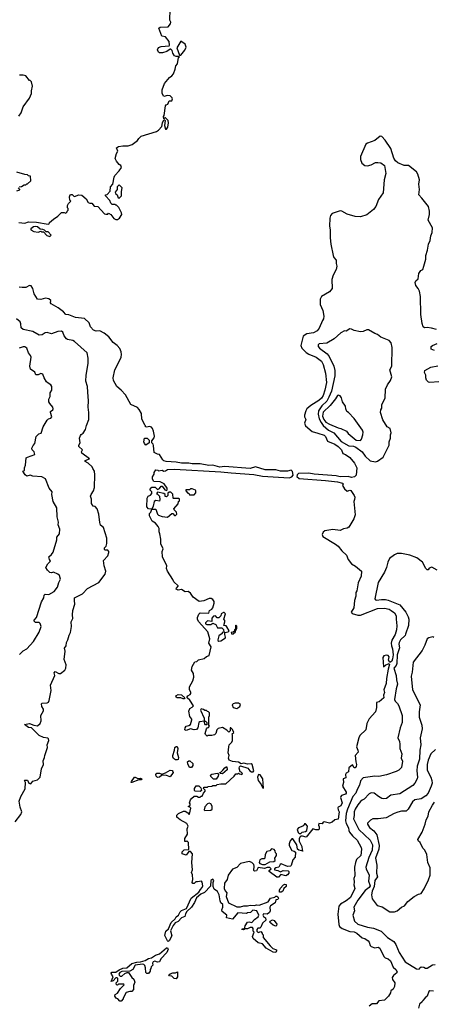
# Model space of a CAD drawing. Extents: x 2210602 to 2357277, y 510288 to 673808.
# Tile 49 of 256: x 2259496 to 2264143, y 556645 to 567692. Entities that reach past the tile are written whole.
import ezdxf

# ---------------------------------------------------------------- set-up
doc = ezdxf.new("R2010")
doc.units = 0

msp = doc.modelspace()

# ---------------------------------------------------------------- linework, layer by layer
at = {"layer": '0CON05XD'}
for points in [[(2260835, 566360), (2260860, 566385), (2261032, 566438), (2261055, 566454), (2261093, 566495), (2261100, 566535), (2261115, 566570), (2261125, 566570), (2261129, 566559), (2261122, 566505), (2261133, 566463), (2261145, 566463), (2261161, 566485), (2261169, 566535), (2261165, 566560), (2261135, 566590), (2261125, 566590), (2261115, 566580), (2261112, 566605), (2261120, 566615), (2261133, 566727), (2261142, 566738), (2261160, 566745), (2261175, 566780), (2261205, 566780), (2261213, 566805), (2261210, 566815), (2261185, 566837), (2261155, 566840), (2261115, 566830), (2261098, 566865), (2261097, 566903), (2261124, 566976), (2261178, 567042), (2261205, 567060), (2261223, 567085), (2261244, 567135), (2261250, 567175), (2261268, 567195), (2261282, 567268), (2261290, 567275), (2261285, 567280), (2261255, 567278), (2261235, 567288), (2261218, 567315), (2261210, 567345), (2261195, 567360), (2261185, 567360), (2261150, 567335), (2261101, 567319), (2261065, 567319), (2261055, 567326), (2261046, 567355), (2261055, 567381), (2261085, 567391), (2261175, 567400), (2261180, 567405), (2261177, 567447), (2261135, 567498), (2261092, 567505), (2261060, 567595), (2261075, 567607), (2261165, 567613), (2261192, 567645), (2261193, 567663), (2261183, 567685), (2261186, 567805)], [(2261292, 567292), (2261305, 567292), (2261352, 567348), (2261366, 567385), (2261355, 567416), (2261305, 567450), (2261262, 567375), (2261292, 567292)], [(2259485, 566608), (2259513, 566645), (2259537, 566715), (2259605, 566810), (2259627, 566863), (2259628, 566895), (2259640, 566945), (2259630, 566995), (2259615, 567010), (2259605, 567010), (2259565, 567060), (2259535, 567070), (2259495, 567071)], [(2264180, 564215), (2264122, 564232), (2264075, 564238), (2264043, 564233), (2264028, 564245), (2264017, 564285), (2264004, 564385), (2264000, 564585), (2263987, 564647), (2263974, 564674), (2263945, 564710), (2263940, 564745), (2263947, 564763), (2263972, 564785), (2263980, 564845), (2264004, 564876), (2264025, 564890), (2264038, 564925), (2264059, 565005), (2264058, 565045), (2264078, 565105), (2264087, 565173), (2264106, 565214), (2264114, 565266), (2264129, 565305), (2264133, 565355), (2264084, 565444), (2264100, 565505), (2264099, 565545), (2264088, 565595), (2264015, 565690), (2263979, 565725), (2263988, 565788), (2263980, 565845), (2263986, 565895), (2263970, 565960), (2263954, 565985), (2263865, 566054), (2263815, 566056), (2263746, 566086), (2263719, 566108), (2263699, 566139), (2263667, 566247), (2263601, 566341), (2263565, 566383), (2263545, 566384), (2263485, 566335), (2263405, 566307), (2263385, 566295), (2263326, 566155), (2263324, 566124), (2263341, 566081), (2263375, 566057), (2263405, 566053), (2263445, 566063), (2263495, 566088), (2263519, 566091), (2263555, 566084), (2263594, 566054), (2263610, 565965), (2263591, 565895), (2263579, 565751), (2263528, 565675), (2263496, 565595), (2263469, 565561), (2263397, 565503), (2263325, 565481), (2263265, 565482), (2263175, 565509), (2263115, 565543), (2263095, 565547), (2263005, 565516), (2262988, 565495), (2262981, 565465), (2262978, 565375), (2262985, 565335), (2262984, 565245), (2262990, 565175), (2263016, 565045), (2263025, 565024), (2263051, 564995), (2263051, 564955), (2263059, 564925), (2263052, 564888), (2263016, 564824), (2263003, 564777), (2263006, 564674), (2262975, 564638), (2262886, 564585), (2262873, 564557), (2262873, 564495), (2262900, 564430), (2262912, 564365), (2262908, 564335), (2262899, 564315), (2262861, 564229), (2262839, 564201), (2262795, 564177), (2262722, 564168), (2262680, 564140), (2262656, 564035), (2262664, 564005), (2262716, 563956), (2262745, 563938), (2262825, 563907), (2262885, 563859), (2262905, 563823), (2262933, 563725), (2262941, 563621), (2262925, 563535), (2262905, 563476), (2262886, 563445), (2262855, 563419), (2262767, 563363), (2262721, 563325), (2262709, 563305), (2262696, 563255), (2262695, 563235), (2262710, 563205), (2262696, 563165), (2262708, 563135), (2262783, 563073), (2262844, 563054)], [(2259485, 565418), (2259555, 565409), (2259595, 565422), (2259685, 565421), (2259815, 565398), (2259828, 565402), (2259832, 565415), (2259875, 565453), (2259924, 565486), (2259965, 565530), (2259995, 565530), (2260015, 565522), (2260030, 565535), (2260030, 565545), (2260040, 565555), (2260040, 565575), (2260032, 565582), (2260034, 565606), (2260045, 565630), (2260070, 565655), (2260058, 565668), (2260054, 565705), (2260064, 565726), (2260075, 565731), (2260085, 565730), (2260105, 565710), (2260115, 565708), (2260155, 565728), (2260195, 565722), (2260243, 565683), (2260265, 565642), (2260284, 565634), (2260305, 565632), (2260331, 565601), (2260374, 565594), (2260450, 565515), (2260465, 565508), (2260485, 565510), (2260495, 565520), (2260520, 565505), (2260555, 565460), (2260575, 565450), (2260595, 565450), (2260616, 565464), (2260642, 565505), (2260640, 565525), (2260610, 565585), (2260585, 565610), (2260575, 565610), (2260565, 565620), (2260535, 565620), (2260520, 565635), (2260510, 565665), (2260460, 565715), (2260460, 565725), (2260478, 565732), (2260512, 565768), (2260518, 565815), (2260542, 565845), (2260557, 565925), (2260565, 565942), (2260614, 565995), (2260641, 566035), (2260634, 566054), (2260615, 566067), (2260584, 566104), (2260570, 566135), (2260585, 566190), (2260600, 566215), (2260583, 566255), (2260605, 566268), (2260653, 566277), (2260715, 566278), (2260759, 566291), (2260820, 566335), (2260835, 566360)], [(2259490, 565815), (2259515, 565820), (2259545, 565840), (2259565, 565840), (2259575, 565850), (2259585, 565850), (2259620, 565885), (2259618, 565938), (2259595, 565940), (2259585, 565950), (2259553, 565953), (2259465, 565982)], [(2260615, 565690), (2260638, 565715), (2260638, 565765), (2260648, 565805), (2260615, 565840), (2260592, 565818), (2260590, 565785), (2260570, 565755), (2260573, 565743), (2260590, 565725), (2260602, 565692), (2260615, 565690)], [(2259465, 565772), (2259498, 565782), (2259498, 565788), (2259480, 565805)], [(2259835, 565260), (2259850, 565275), (2259815, 565310), (2259795, 565310), (2259775, 565330), (2259757, 565337), (2259725, 565340), (2259695, 565368), (2259675, 565372), (2259651, 565369), (2259620, 565345), (2259620, 565335), (2259655, 565314), (2259703, 565307), (2259735, 565320), (2259743, 565313), (2259765, 565310), (2259802, 565272), (2259835, 565260)], [(2261868, 559748), (2261860, 559745), (2261860, 559715), (2261845, 559700), (2261825, 559720), (2261775, 559750), (2261725, 559740), (2261710, 559725), (2261700, 559685), (2261685, 559670), (2261655, 559660), (2261615, 559660), (2261602, 559652), (2261583, 559673), (2261580, 559685), (2261593, 559737), (2261602, 559748), (2261618, 559752), (2261628, 559765), (2261620, 559775), (2261620, 559865), (2261630, 559885), (2261630, 559915), (2261618, 559928), (2261605, 559930), (2261595, 559940), (2261575, 559940), (2261562, 559952), (2261535, 559960), (2261528, 559945), (2261568, 559855), (2261570, 559820), (2261585, 559820), (2261598, 559808), (2261598, 559782), (2261585, 559780), (2261575, 559790), (2261570, 559820), (2261520, 559815), (2261507, 559805), (2261497, 559745), (2261481, 559729), (2261455, 559726), (2261415, 559734), (2261365, 559717), (2261352, 559725), (2261354, 559746), (2261365, 559764), (2261397, 559773), (2261416, 559785), (2261430, 559835), (2261430, 559845), (2261407, 559875), (2261397, 559935), (2261408, 559965), (2261435, 559980), (2261447, 559995), (2261408, 560058), (2261378, 560085), (2261378, 560095), (2261385, 560107), (2261410, 560120), (2261417, 560133), (2261417, 560147), (2261403, 560175), (2261402, 560208), (2261442, 560275), (2261452, 560315), (2261448, 560355), (2261427, 560395), (2261433, 560435), (2261465, 560487), (2261485, 560492), (2261505, 560510), (2261567, 560523), (2261593, 560547), (2261625, 560560), (2261648, 560655), (2261622, 560695), (2261631, 560745), (2261611, 560825), (2261505, 560941), (2261492, 560965), (2261494, 560985), (2261508, 561022), (2261525, 561037), (2261620, 561035), (2261630, 561065), (2261655, 561078), (2261667, 561095), (2261682, 561145), (2261680, 561165), (2261665, 561188), (2261646, 561196), (2261625, 561198), (2261565, 561172), (2261513, 561163), (2261445, 561213), (2261415, 561258), (2261387, 561277), (2261355, 561273), (2261315, 561297), (2261275, 561291), (2261255, 561303), (2261256, 561315), (2261277, 561335), (2261275, 561340), (2261226, 561386), (2261215, 561412), (2261155, 561505), (2261144, 561535), (2261150, 561565), (2261100, 561665), (2261098, 561725), (2261107, 561755), (2261081, 561811), (2261083, 561865), (2261072, 561922), (2261063, 561945), (2261062, 561985), (2261052, 562005), (2261022, 562042), (2260983, 562065), (2260954, 562125), (2260955, 562150), (2260970, 562165), (2260980, 562200), (2260945, 562202), (2260924, 562225), (2260927, 562323), (2260940, 562345), (2260965, 562357), (2260980, 562375), (2260982, 562395), (2260960, 562415), (2260960, 562425), (2260982, 562448), (2261017, 562447), (2261045, 562422), (2261065, 562433), (2261085, 562460), (2261095, 562460), (2261125, 562418), (2261145, 562410), (2261152, 562418), (2261152, 562435), (2261120, 562485), (2261075, 562508), (2261002, 562512), (2260988, 562538), (2260987, 562563), (2261007, 562593), (2261008, 562612), (2261025, 562640), (2261047, 562637), (2261055, 562630), (2261095, 562638), (2261115, 562628), (2261135, 562630), (2261155, 562646), (2261235, 562650), (2261755, 562620), (2261873, 562607), (2262125, 562589), (2262225, 562572), (2262525, 562553), (2262555, 562562), (2262567, 562583), (2262561, 562621), (2262545, 562636), (2262505, 562625), (2262425, 562625), (2262375, 562642), (2262252, 562642), (2262145, 562674), (2262085, 562655), (2261797, 562677), (2261745, 562670), (2261665, 562694), (2261620, 562690), (2261525, 562707), (2261435, 562707), (2261395, 562716), (2261315, 562716), (2261255, 562728), (2261142, 562735), (2261114, 562744), (2261103, 562755), (2261068, 562815), (2261045, 562818), (2261007, 562837), (2261000, 562915), (2260995, 562930), (2260980, 562945), (2260980, 562965), (2261008, 563002), (2261012, 563018), (2261001, 563075), (2260989, 563105), (2260975, 563120), (2260955, 563128), (2260925, 563120), (2260910, 563125), (2260910, 563135), (2260902, 563142), (2260900, 563155), (2260870, 563210), (2260863, 563275), (2260839, 563319), (2260820, 563340), (2260744, 563374), (2260685, 563481), (2260635, 563535), (2260587, 563575), (2260549, 563645), (2260548, 563675), (2260566, 563764), (2260625, 563880), (2260637, 563905), (2260641, 563935), (2260637, 563967), (2260622, 564002), (2260591, 564035), (2260545, 564069), (2260497, 564135), (2260445, 564173), (2260395, 564200), (2260355, 564199), (2260325, 564207), (2260292, 564245), (2260275, 564290), (2260225, 564340), (2260122, 564352), (2260050, 564380), (2260015, 564386), (2259987, 564415), (2259928, 564458), (2259850, 564505), (2259842, 564515), (2259845, 564540), (2259825, 564560), (2259785, 564566), (2259735, 564551), (2259696, 564556), (2259659, 564615), (2259642, 564675), (2259625, 564707), (2259605, 564711), (2259565, 564687), (2259525, 564686), (2259492, 564692)], [(2259445, 558692), (2259510, 558775), (2259520, 558805), (2259500, 558855), (2259492, 558925), (2259508, 558975), (2259557, 559063), (2259560, 559135), (2259550, 559155), (2259555, 559160), (2259585, 559158), (2259600, 559125), (2259622, 559118), (2259645, 559148), (2259696, 559164), (2259728, 559195), (2259742, 559285), (2259762, 559335), (2259760, 559375), (2259776, 559414), (2259777, 559435), (2259789, 559469), (2259807, 559527), (2259803, 559555), (2259822, 559605), (2259820, 559625), (2259812, 559632), (2259765, 559638), (2259715, 559662), (2259630, 559745), (2259595, 559750), (2259550, 559785), (2259605, 559797), (2259655, 559777), (2259695, 559770), (2259726, 559794), (2259738, 559825), (2259732, 559885), (2259763, 559937), (2259763, 559955), (2259746, 559985), (2259740, 560015), (2259747, 560023), (2259804, 560026), (2259818, 560035), (2259828, 560052), (2259849, 560165), (2259844, 560226), (2259890, 560335), (2259882, 560365), (2259895, 560377), (2259935, 560358), (2259955, 560358), (2260003, 560395), (2260014, 560415), (2260019, 560455), (2259996, 560515), (2260006, 560606), (2259999, 560641), (2260019, 560665), (2260021, 560705), (2260038, 560735), (2260051, 560785), (2260066, 560815), (2260077, 560885), (2260074, 560935), (2260093, 560975), (2260090, 561015), (2260093, 561065), (2260117, 561135), (2260110, 561175), (2260113, 561205), (2260201, 561249), (2260259, 561311), (2260384, 561376), (2260458, 561472), (2260463, 561505), (2260444, 561564), (2260438, 561625), (2260488, 561675), (2260498, 561715), (2260497, 561727), (2260485, 561740), (2260455, 561742), (2260448, 561748), (2260448, 561765), (2260466, 561784), (2260476, 561814), (2260476, 561875), (2260436, 561995), (2260405, 562022), (2260395, 562050), (2260387, 562145), (2260368, 562205), (2260345, 562230), (2260320, 562235), (2260304, 562264), (2260302, 562312), (2260293, 562345), (2260298, 562365), (2260327, 562405), (2260336, 562445), (2260341, 562585), (2260336, 562625), (2260318, 562655), (2260312, 562675), (2260266, 562716), (2260230, 562735), (2260230, 562745), (2260280, 562765), (2260195, 562830), (2260192, 562845), (2260200, 562865), (2260160, 562905), (2260162, 562918), (2260177, 562945), (2260168, 562995), (2260178, 563025), (2260185, 563038), (2260208, 563052), (2260236, 563095), (2260245, 563140), (2260271, 563205), (2260274, 563285), (2260264, 563345), (2260268, 563415), (2260263, 563513), (2260257, 563575), (2260240, 563635), (2260243, 563705), (2260266, 563836), (2260267, 563895), (2260253, 563955), (2260112, 564082), (2260094, 564094), (2260035, 564104), (2260022, 564112), (2259994, 564145), (2259981, 564185), (2259967, 564197), (2259925, 564194), (2259855, 564169), (2259805, 564182), (2259783, 564177), (2259750, 564155), (2259715, 564151), (2259645, 564193), (2259535, 564214), (2259514, 564235), (2259509, 564279), (2259500, 564300), (2259461, 564335)], [(2263495, 562733), (2263515, 562738), (2263578, 562785), (2263645, 562920), (2263648, 562955), (2263660, 562995), (2263660, 563035), (2263670, 563055), (2263657, 563105), (2263624, 563124), (2263574, 563204), (2263550, 563285), (2263553, 563315), (2263563, 563335), (2263564, 563376), (2263600, 563445), (2263607, 563545), (2263627, 563595), (2263662, 563645), (2263677, 563685), (2263654, 563765), (2263677, 563805), (2263680, 564015), (2263668, 564065), (2263645, 564092), (2263555, 564128), (2263515, 564160), (2263485, 564170), (2263415, 564212), (2263395, 564212), (2263355, 564193), (2263325, 564189), (2263255, 564203), (2263225, 564220), (2263205, 564223), (2263165, 564198), (2263145, 564200), (2263105, 564177), (2263030, 564110), (2262946, 564064), (2262860, 564055), (2262848, 564045), (2262848, 564025), (2262863, 564005), (2262951, 563941), (2262974, 563914), (2263027, 563805), (2263036, 563756), (2263035, 563695), (2262998, 563525), (2262968, 563455), (2262945, 563411), (2262891, 563359), (2262853, 563305), (2262848, 563265), (2262859, 563215), (2262881, 563171), (2262907, 563137), (2262967, 563087), (2263025, 563058), (2263108, 562958), (2263195, 562912), (2263245, 562907), (2263272, 562895), (2263345, 562844), (2263378, 562795), (2263435, 562741), (2263495, 562733)], [(2264155, 563982), (2264120, 563995), (2264120, 564025), (2264133, 564037), (2264185, 564058)], [(2259495, 560570), (2259535, 560610), (2259576, 560634), (2259652, 560715), (2259715, 560820), (2259737, 560885), (2259727, 560917), (2259715, 560930), (2259675, 560930), (2259660, 560945), (2259660, 560955), (2259686, 560984), (2259741, 561159), (2259766, 561204), (2259772, 561235), (2259784, 561246), (2259825, 561242), (2259885, 561278), (2259921, 561325), (2259934, 561376), (2259956, 561414), (2259942, 561455), (2259925, 561472), (2259875, 561492), (2259853, 561487), (2259835, 561490), (2259808, 561515), (2259790, 561545), (2259813, 561585), (2259842, 561615), (2259830, 561635), (2259824, 561666), (2259855, 561692), (2259871, 561719), (2259913, 561855), (2259914, 561885), (2259942, 561925), (2259948, 561975), (2259928, 562025), (2259933, 562055), (2259918, 562115), (2259913, 562215), (2259874, 562285), (2259857, 562365), (2259860, 562395), (2259828, 562435), (2259785, 562540), (2259743, 562563), (2259645, 562570), (2259615, 562580), (2259575, 562572), (2259558, 562585), (2259530, 562625), (2259550, 562635), (2259549, 562665), (2259560, 562695), (2259570, 562775), (2259582, 562785), (2259668, 562815), (2259660, 562845), (2259638, 562865), (2259633, 562883), (2259648, 562915), (2259668, 562935), (2259680, 563015), (2259710, 563045), (2259736, 563054), (2259760, 563125), (2259805, 563200), (2259820, 563215), (2259845, 563222), (2259858, 563235), (2259841, 563285), (2259844, 563296), (2259870, 563315), (2259872, 563325), (2259868, 563345), (2259834, 563384), (2259822, 563405), (2259823, 563435), (2259840, 563465), (2259840, 563505), (2259858, 563535), (2259858, 563575), (2259846, 563596), (2259815, 563612), (2259799, 563629), (2259770, 563675), (2259756, 563716), (2259735, 563722), (2259705, 563708), (2259678, 563708), (2259666, 563736), (2259619, 563769), (2259611, 563805), (2259624, 563904), (2259617, 563925), (2259594, 563955), (2259578, 564008), (2259553, 564023), (2259535, 564023), (2259492, 564008)], [(2264205, 563628), (2264105, 563620), (2264090, 563625), (2264068, 563648), (2264060, 563675), (2264060, 563705), (2264042, 563735), (2264048, 563755), (2264115, 563792), (2264195, 563810)], [(2263325, 562970), (2263336, 562984), (2263350, 563035), (2263354, 563065), (2263349, 563085), (2263255, 563218), (2263190, 563285), (2263172, 563295), (2263160, 563325), (2263156, 563356), (2263124, 563405), (2263111, 563451), (2263095, 563471), (2263075, 563480), (2263065, 563474), (2263043, 563437), (2262985, 563365), (2262905, 563288), (2262897, 563245), (2262912, 563205), (2262936, 563175), (2262975, 563152), (2263075, 563113), (2263105, 563107), (2263167, 563077), (2263188, 563048), (2263275, 562976), (2263325, 562970)], [(2262844, 563054), (2262915, 563032), (2262930, 563015), (2262954, 562964), (2263035, 562930), (2263075, 562904), (2263110, 562865), (2263127, 562825), (2263155, 562814), (2263205, 562778), (2263258, 562718), (2263283, 562665), (2263277, 562583), (2263258, 562562), (2263225, 562555), (2263185, 562565), (2263095, 562564), (2263053, 562573), (2262805, 562592), (2262745, 562604), (2262628, 562602), (2262613, 562585), (2262611, 562565), (2262635, 562545), (2262930, 562520), (2263066, 562506), (2263121, 562491), (2263130, 562485), (2263124, 562465), (2263145, 562427), (2263175, 562403), (2263205, 562412), (2263215, 562410), (2263253, 562355), (2263260, 562335), (2263258, 562308), (2263248, 562285), (2263263, 562135), (2263248, 562092), (2263192, 561998), (2263174, 561986), (2263135, 561978), (2263095, 561960), (2263015, 561972), (2262925, 561956), (2262905, 561942), (2262893, 561915), (2262902, 561895), (2263045, 561809), (2263075, 561784), (2263115, 561731), (2263167, 561685), (2263186, 561635), (2263225, 561586), (2263270, 561560), (2263336, 561505), (2263332, 561448), (2263299, 561375), (2263282, 561285), (2263272, 561265), (2263272, 561225), (2263257, 561175), (2263250, 561095), (2263220, 561045), (2263231, 561031), (2263295, 561010), (2263325, 561012), (2263515, 561087), (2263595, 561088), (2263645, 561078), (2263671, 561065), (2263705, 561037), (2263727, 561005), (2263724, 560965), (2263732, 560892), (2263731, 560845), (2263714, 560795), (2263678, 560732), (2263671, 560695), (2263672, 560665), (2263685, 560635), (2263690, 560565), (2263685, 560520), (2263675, 560496), (2263655, 560478), (2263641, 560505), (2263646, 560545), (2263635, 560557), (2263615, 560562), (2263585, 560556), (2263576, 560535), (2263582, 560432), (2263608, 560452), (2263645, 560468), (2263652, 560462), (2263634, 560405), (2263615, 560300), (2263612, 560245), (2263588, 560175), (2263593, 560145), (2263583, 560115), (2263588, 560085), (2263535, 560039), (2263505, 560030), (2263506, 559975), (2263494, 559925), (2263421, 559849), (2263397, 559795), (2263386, 559724), (2263318, 559662), (2263305, 559635), (2263280, 559535), (2263296, 559495), (2263297, 559473), (2263264, 559435), (2263271, 559365), (2263280, 559335), (2263275, 559313), (2263265, 559297), (2263255, 559298), (2263235, 559332), (2263192, 559298), (2263190, 559255), (2263165, 559240), (2263158, 559225), (2263160, 559185), (2263130, 559175), (2263132, 559135), (2263121, 559091), (2263162, 559025), (2263162, 559015), (2263155, 559003), (2263112, 558988), (2263104, 558976), (2263101, 558965), (2263119, 558905), (2263105, 558871), (2263075, 558858), (2263071, 558849), (2263074, 558825), (2263086, 558806), (2263083, 558777), (2263075, 558723), (2263036, 558714), (2263005, 558690), (2262975, 558677), (2262915, 558692), (2262905, 558690), (2262895, 558670), (2262858, 558672), (2262853, 558655), (2262862, 558635), (2262862, 558615), (2262855, 558602), (2262822, 558602), (2262788, 558612), (2262715, 558520), (2262675, 558530), (2262655, 558530), (2262645, 558520), (2262637, 558503), (2262637, 558475), (2262666, 558416), (2262668, 558378), (2262678, 558362), (2262633, 558373), (2262617, 558387), (2262610, 558435), (2262565, 558500), (2262555, 558500), (2262535, 558480), (2262522, 558445), (2262522, 558425), (2262552, 558372), (2262580, 558365), (2262593, 558353), (2262590, 558295), (2262563, 558265), (2262547, 558203), (2262537, 558193), (2262505, 558192), (2262435, 558222), (2262422, 558215), (2262407, 558183), (2262373, 558177), (2262360, 558165), (2262360, 558155), (2262395, 558148), (2262425, 558130), (2262455, 558148), (2262512, 558142), (2262520, 558135), (2262518, 558115), (2262503, 558097), (2262485, 558088), (2262428, 558102), (2262405, 558070), (2262385, 558070), (2262300, 558135), (2262300, 558145), (2262320, 558165), (2262305, 558180), (2262275, 558180), (2262245, 558168), (2262175, 558180), (2262155, 558144), (2262135, 558140), (2262128, 558145), (2262132, 558195), (2262128, 558215), (2262105, 558237), (2262073, 558247), (2261975, 558223), (2261935, 558180), (2261885, 558162), (2261838, 558095), (2261828, 558045), (2261798, 558005), (2261794, 557945), (2261805, 557918), (2261823, 557895), (2261814, 557855), (2261842, 557785), (2261935, 557737), (2261975, 557738), (2262015, 557750), (2262055, 557748), (2262085, 557759), (2262135, 557752), (2262155, 557760), (2262185, 557758), (2262287, 557793), (2262315, 557836), (2262362, 557848), (2262375, 557860), (2262385, 557860), (2262395, 557850), (2262402, 557835), (2262395, 557822), (2262373, 557817), (2262367, 557785), (2262315, 557750), (2262308, 557735), (2262310, 557695), (2262302, 557675), (2262275, 557658), (2262235, 557660), (2262228, 557645), (2262235, 557630), (2262258, 557615), (2262262, 557588), (2262222, 557555), (2262205, 557510), (2262195, 557500), (2262172, 557498), (2262160, 557485), (2262160, 557465), (2262175, 557450), (2262205, 557460), (2262220, 557445), (2262220, 557435), (2262230, 557425), (2262230, 557395), (2262310, 557300), (2262341, 557271), (2262380, 557255), (2262382, 557245), (2262374, 557226), (2262345, 557230), (2262265, 557276), (2262225, 557322), (2262174, 557334), (2262118, 557385), (2262110, 557405), (2262130, 557455), (2262120, 557465), (2262120, 557495), (2262110, 557505), (2262085, 557508), (2262057, 557493), (2262020, 557490), (2262017, 557483), (2262005, 557480), (2261990, 557485), (2261995, 557490), (2262020, 557490), (2262028, 557525), (2262055, 557568), (2262075, 557572), (2262105, 557562), (2262135, 557598), (2262177, 557625), (2262182, 557645), (2262160, 557695), (2262115, 557700), (2262090, 557675), (2262055, 557670), (2262045, 557662), (2261945, 557672), (2261885, 557601), (2261820, 557615), (2261822, 557645), (2261772, 557685), (2261768, 557705), (2261778, 557735), (2261778, 557765), (2261757, 557785), (2261747, 557805), (2261738, 557875), (2261719, 557909), (2261680, 557935), (2261668, 557965), (2261668, 558012), (2261678, 558035), (2261665, 558050), (2261643, 558035), (2261639, 557971), (2261572, 557898), (2261531, 557879), (2261482, 557838), (2261461, 557789), (2261426, 557734), (2261372, 557688), (2261360, 557660), (2261350, 557630), (2261315, 557615), (2261275, 557575), (2261242, 557558), (2261220, 557530), (2261192, 557468), (2261204, 557415), (2261175, 557358), (2261165, 557350), (2261155, 557358), (2261126, 557416), (2261136, 557464), (2261168, 557492), (2261198, 557562), (2261243, 557605), (2261254, 557626), (2261281, 557645), (2261298, 557682), (2261312, 557698), (2261369, 557721), (2261423, 557837), (2261508, 557902), (2261526, 557934), (2261546, 557955), (2261553, 557973), (2261546, 558016), (2261537, 558027), (2261495, 558018), (2261475, 558020), (2261455, 558000), (2261442, 558002), (2261433, 558013), (2261442, 558045), (2261439, 558099), (2261428, 558125), (2261436, 558155), (2261431, 558235), (2261438, 558335), (2261415, 558360), (2261395, 558360), (2261365, 558318), (2261320, 558335), (2261320, 558355), (2261343, 558377), (2261398, 558382), (2261392, 558462), (2261375, 558480), (2261365, 558470), (2261352, 558472), (2261353, 558505), (2261380, 558555), (2261378, 558615), (2261388, 558645), (2261373, 558673), (2261298, 558715), (2261260, 558745), (2261260, 558755), (2261263, 558767), (2261280, 558785), (2261335, 558813), (2261355, 558811), (2261384, 558794), (2261395, 558780), (2261405, 558780), (2261418, 558845), (2261408, 558858), (2261390, 558865), (2261410, 558875), (2261410, 558895), (2261402, 558905), (2261415, 558940), (2261427, 558953), (2261455, 558980), (2261485, 558980), (2261505, 558970), (2261525, 558970), (2261535, 558980), (2261545, 558980), (2261560, 559015), (2261580, 559035), (2261578, 559048), (2261560, 559065), (2261565, 559080), (2261605, 559080), (2261615, 559090), (2261655, 559092), (2261665, 559100), (2261705, 559100), (2261715, 559110), (2261755, 559118), (2261812, 559118), (2261906, 559204), (2261925, 559230), (2261948, 559232), (2261955, 559240), (2261965, 559230), (2261990, 559225), (2262000, 559235), (2261985, 559250), (2261972, 559252), (2261962, 559295), (2261965, 559310), (2261975, 559320), (2262060, 559295), (2262080, 559265), (2262102, 559255), (2262120, 559255), (2262127, 559263), (2262107, 559335), (2262095, 559342), (2262055, 559341), (2262015, 559349), (2261985, 559342), (2261955, 559362), (2261885, 559368), (2261848, 559385), (2261840, 559405), (2261848, 559435), (2261838, 559465), (2261844, 559535), (2261850, 559555), (2261880, 559585), (2261887, 559603), (2261888, 559665), (2261882, 559678), (2261900, 559695), (2261885, 559730), (2261868, 559748)], [(2260915, 562920), (2260900, 562935), (2260892, 562955), (2260900, 562995), (2260905, 562998), (2260927, 562997), (2260950, 562975), (2260950, 562945), (2260915, 562920)], [(2261155, 562112), (2261205, 562150), (2261215, 562150), (2261235, 562130), (2261245, 562130), (2261260, 562145), (2261258, 562165), (2261231, 562191), (2261228, 562205), (2261275, 562260), (2261280, 562285), (2261290, 562295), (2261290, 562315), (2261285, 562320), (2261225, 562320), (2261220, 562325), (2261217, 562367), (2261195, 562390), (2261175, 562390), (2261162, 562378), (2261160, 562355), (2261145, 562340), (2261132, 562342), (2261130, 562365), (2261117, 562377), (2261045, 562390), (2261033, 562373), (2261045, 562370), (2261068, 562345), (2261072, 562305), (2261065, 562290), (2261025, 562297), (2261008, 562285), (2260997, 562233), (2260980, 562200), (2261025, 562200), (2261043, 562145), (2261054, 562134), (2261095, 562117), (2261155, 562112)], [(2261455, 562360), (2261476, 562384), (2261476, 562406), (2261470, 562415), (2261435, 562428), (2261415, 562428), (2261402, 562418), (2261362, 562418), (2261362, 562405), (2261385, 562380), (2261398, 562378), (2261402, 562362), (2261455, 562360)], [(2264187, 561517), (2264125, 561548), (2264095, 561538), (2264085, 561520), (2264075, 561520), (2264058, 561535), (2264022, 561605), (2263958, 561655), (2263880, 561685), (2263785, 561704), (2263735, 561701), (2263705, 561686), (2263650, 561645), (2263630, 561605), (2263616, 561545), (2263596, 561495), (2263523, 561377), (2263486, 561195), (2263492, 561182), (2263505, 561179), (2263562, 561188), (2263605, 561187), (2263635, 561179), (2263768, 561125), (2263834, 561045), (2263862, 560992), (2263867, 560967), (2263864, 560895), (2263832, 560798), (2263825, 560783), (2263775, 560734), (2263759, 560705), (2263756, 560685), (2263763, 560645), (2263737, 560565), (2263733, 560467), (2263724, 560446), (2263698, 560415), (2263725, 560335), (2263729, 560285), (2263742, 560235), (2263724, 560185), (2263708, 560065), (2263715, 560046), (2263740, 560020), (2263754, 559994), (2263791, 559885), (2263793, 559805), (2263770, 559745), (2263743, 559635), (2263762, 559592), (2263768, 559565), (2263766, 559515), (2263788, 559455), (2263782, 559405), (2263796, 559374), (2263785, 559302), (2263755, 559272), (2263724, 559256), (2263615, 559218), (2263530, 559200), (2263485, 559204), (2263355, 559185), (2263325, 559151), (2263314, 559105), (2263286, 559054), (2263273, 559015), (2263240, 558975), (2263177, 558833), (2263162, 558785), (2263156, 558705), (2263162, 558675), (2263190, 558625), (2263193, 558595), (2263202, 558575), (2263234, 558534), (2263286, 558485), (2263334, 558405), (2263337, 558387), (2263327, 558315), (2263281, 558269), (2263269, 558235), (2263258, 558185), (2263261, 558085), (2263248, 558055), (2263254, 558015), (2263251, 557985), (2263260, 557945), (2263211, 557845), (2263164, 557805), (2263100, 557770), (2263080, 557745), (2263070, 557655), (2263080, 557540), (2263089, 557519), (2263117, 557497), (2263205, 557463), (2263255, 557457), (2263285, 557444), (2263345, 557391), (2263373, 557383), (2263409, 557358), (2263422, 557342), (2263434, 557304), (2263445, 557294), (2263485, 557280), (2263525, 557286), (2263543, 557275), (2263585, 557183), (2263603, 557165), (2263635, 557156), (2263662, 557132), (2263692, 557062), (2263723, 557035), (2263735, 557010), (2263733, 556997), (2263695, 556970), (2263682, 556945), (2263683, 556923), (2263710, 556885), (2263708, 556845), (2263690, 556815), (2263664, 556796), (2263660, 556775), (2263638, 556735), (2263595, 556692), (2263530, 556685), (2263505, 556650), (2263455, 556649), (2263422, 556625)], [(2261735, 560718), (2261755, 560722), (2261807, 560755), (2261810, 560765), (2261800, 560795), (2261802, 560818), (2261837, 560823), (2261850, 560835), (2261825, 560880), (2261815, 560890), (2261790, 560895), (2261802, 560935), (2261802, 560952), (2261790, 560965), (2261808, 561025), (2261795, 561040), (2261785, 561042), (2261760, 561025), (2261757, 561003), (2261735, 560980), (2261715, 560982), (2261695, 561002), (2261675, 561000), (2261653, 560977), (2261655, 560940), (2261605, 560947), (2261582, 560925), (2261584, 560914), (2261597, 560907), (2261642, 560908), (2261665, 560920), (2261675, 560918), (2261700, 560905), (2261720, 560870), (2261767, 560867), (2261785, 560850), (2261788, 560822), (2261772, 560818), (2261770, 560805), (2261735, 560780), (2261722, 560735), (2261722, 560725), (2261735, 560718)], [(2261895, 560800), (2261920, 560825), (2261920, 560835), (2261937, 560863), (2261937, 560887), (2261925, 560900), (2261920, 560895), (2261920, 560855), (2261910, 560845), (2261908, 560832), (2261895, 560820), (2261870, 560815), (2261875, 560800), (2261895, 560800)], [(2264149, 560759), (2264137, 560767), (2264093, 560757), (2264074, 560746), (2264048, 560675), (2264016, 560614), (2263917, 560485), (2263905, 560370), (2263894, 560325), (2263909, 560175), (2263996, 560005), (2263984, 559926), (2263984, 559865), (2264012, 559775), (2264016, 559735), (2263994, 559635), (2264004, 559555), (2263993, 559497), (2263988, 559395), (2263962, 559318), (2263958, 559265), (2263966, 559195), (2263961, 559175), (2263934, 559125), (2263911, 559099), (2263765, 559006), (2263667, 558993), (2263617, 558955), (2263585, 558950), (2263564, 558954), (2263528, 558975), (2263478, 559015), (2263445, 559018), (2263422, 559008), (2263365, 558946), (2263345, 558934), (2263325, 558920), (2263295, 558884), (2263265, 558835), (2263255, 558805), (2263255, 558765), (2263246, 558725), (2263305, 558605), (2263434, 558485), (2263459, 558435), (2263457, 558375), (2263417, 558293), (2263386, 558184), (2263387, 558165), (2263423, 558095), (2263415, 558025), (2263433, 557975), (2263422, 557955), (2263379, 557921), (2263295, 557814), (2263250, 557735), (2263256, 557694), (2263239, 557645), (2263259, 557579), (2263293, 557543), (2263405, 557509), (2263470, 557500), (2263558, 557465), (2263629, 557395), (2263699, 557349), (2263723, 557315), (2263759, 557225), (2263825, 557121), (2263955, 557042), (2263985, 557040), (2263990, 557055), (2264005, 557067), (2264035, 557062), (2264055, 557050), (2264075, 557052), (2264135, 557088), (2264165, 557092)], [(2261332, 560072), (2261305, 560082), (2261265, 560082), (2261255, 560090), (2261252, 560105), (2261278, 560122), (2261315, 560118), (2261352, 560085), (2261345, 560073), (2261332, 560072)], [(2261935, 559962), (2261970, 559985), (2261975, 560010), (2261955, 560022), (2261915, 560023), (2261894, 560016), (2261883, 560005), (2261894, 559974), (2261935, 559962)], [(2261264, 559386), (2261245, 559389), (2261225, 559401), (2261215, 559420), (2261215, 559435), (2261237, 559495), (2261238, 559525), (2261255, 559536), (2261266, 559536), (2261274, 559515), (2261266, 559465), (2261282, 559415), (2261275, 559392), (2261264, 559386)], [(2264168, 559502), (2264116, 559455), (2264086, 559385), (2264072, 559335), (2264073, 559273), (2264114, 559195), (2264126, 559155), (2264128, 559125), (2264119, 559091), (2264086, 559015), (2264060, 558985), (2264005, 558951), (2263935, 558938), (2263908, 558915), (2263862, 558835), (2263838, 558812), (2263785, 558811), (2263745, 558801), (2263702, 558785), (2263614, 558736), (2263525, 558726), (2263465, 558727), (2263438, 558712), (2263404, 558676), (2263403, 558665), (2263427, 558627), (2263473, 558593), (2263507, 558547), (2263534, 558426), (2263531, 558385), (2263492, 558285), (2263507, 558205), (2263504, 558115), (2263514, 558075), (2263485, 558035), (2263479, 557965), (2263454, 557915), (2263449, 557875), (2263455, 557830), (2263512, 557755), (2263567, 557737), (2263655, 557681)], [(2261405, 559300), (2261384, 559344), (2261382, 559365), (2261395, 559378), (2261408, 559378), (2261440, 559345), (2261440, 559325), (2261425, 559302), (2261405, 559300)], [(2261775, 559232), (2261753, 559233), (2261740, 559245), (2261755, 559250), (2261779, 559271), (2261801, 559299), (2261815, 559310), (2261825, 559310), (2261828, 559275), (2261775, 559232)], [(2260755, 559132), (2260750, 559135), (2260753, 559145), (2260785, 559193), (2260795, 559194), (2260825, 559177), (2260855, 559181), (2260868, 559175), (2260862, 559165), (2260835, 559163), (2260755, 559132)], [(2261045, 559191), (2261029, 559205), (2261024, 559225), (2261035, 559240), (2261065, 559240), (2261092, 559228), (2261135, 559243), (2261185, 559272), (2261209, 559269), (2261218, 559258), (2261219, 559245), (2261185, 559198), (2261145, 559212), (2261116, 559214), (2261088, 559212), (2261065, 559194), (2261045, 559191)], [(2261675, 559170), (2261642, 559202), (2261640, 559215), (2261653, 559227), (2261718, 559238), (2261730, 559225), (2261727, 559205), (2261705, 559172), (2261675, 559170)], [(2262235, 559070), (2262227, 559175), (2262199, 559219), (2262178, 559222), (2262167, 559195), (2262174, 559155), (2262210, 559110), (2262225, 559077), (2262235, 559070)], [(2261525, 559032), (2261468, 559038), (2261460, 559045), (2261460, 559065), (2261480, 559095), (2261507, 559097), (2261530, 559075), (2261540, 559045), (2261525, 559032)], [(2261575, 558820), (2261645, 558823), (2261660, 558835), (2261657, 558867), (2261643, 558893), (2261625, 558902), (2261607, 558893), (2261575, 558860), (2261570, 558825), (2261575, 558820)], [(2263655, 557681), (2263705, 557684), (2263738, 557695), (2263786, 557734), (2263819, 557751), (2263855, 557800), (2263928, 557855), (2263975, 557882), (2264005, 557890), (2264039, 557941), (2264089, 558041), (2264106, 558095), (2264109, 558155), (2264106, 558176), (2264081, 558235), (2264069, 558325), (2264047, 558375), (2264026, 558396), (2263995, 558460), (2263977, 558477), (2263970, 558495), (2264018, 558575), (2264053, 558665), (2264064, 558715), (2264084, 558756), (2264094, 558805), (2264132, 558878), (2264156, 558914)], [(2262655, 558560), (2262670, 558575), (2262705, 558582), (2262720, 558595), (2262730, 558645), (2262705, 558670), (2262695, 558670), (2262688, 558652), (2262677, 558643), (2262630, 558625), (2262612, 558605), (2262624, 558574), (2262635, 558562), (2262655, 558560)], [(2262255, 558212), (2262308, 558242), (2262352, 558248), (2262365, 558260), (2262362, 558285), (2262380, 558315), (2262380, 558335), (2262370, 558345), (2262367, 558367), (2262355, 558380), (2262325, 558388), (2262305, 558368), (2262272, 558358), (2262253, 558325), (2262250, 558285), (2262242, 558278), (2262215, 558278), (2262192, 558265), (2262188, 558235), (2262194, 558224), (2262225, 558212), (2262255, 558212)], [(2262435, 557902), (2262413, 557903), (2262413, 557925), (2262423, 557945), (2262458, 557985), (2262475, 557993), (2262490, 557990), (2262490, 557965), (2262462, 557945), (2262452, 557915), (2262435, 557902)], [(2262375, 557523), (2262345, 557534), (2262318, 557555), (2262308, 557565), (2262311, 557579), (2262335, 557591), (2262355, 557587), (2262384, 557545), (2262382, 557528), (2262375, 557523)], [(2260635, 556680), (2260622, 556682), (2260598, 556708), (2260585, 556710), (2260564, 556736), (2260570, 556755), (2260595, 556770), (2260627, 556823), (2260670, 556865), (2260665, 556870), (2260605, 556870), (2260595, 556860), (2260582, 556862), (2260580, 556885), (2260600, 556905), (2260600, 556935), (2260592, 556942), (2260575, 556942), (2260545, 556908), (2260525, 556900), (2260547, 556953), (2260526, 556985), (2260524, 556995), (2260530, 557005), (2260575, 557006), (2260615, 557033), (2260655, 557049), (2260700, 557055), (2260755, 557101), (2260812, 557118), (2260855, 557120), (2260905, 557136), (2260942, 557158), (2260975, 557168), (2261022, 557195), (2261065, 557210), (2261145, 557277), (2261155, 557277), (2261163, 557265), (2261149, 557225), (2261080, 557155), (2261065, 557120), (2261045, 557118), (2261015, 557130), (2260995, 557122), (2260988, 557105), (2260990, 557085), (2260972, 557065), (2260970, 557045), (2260960, 557035), (2260960, 557015), (2260945, 556990), (2260925, 556990), (2260912, 557002), (2260910, 557055), (2260902, 557082), (2260892, 557092), (2260874, 557094), (2260794, 557086), (2260767, 557035), (2260735, 557018), (2260645, 557013), (2260620, 557000), (2260611, 556985), (2260613, 556973), (2260625, 556960), (2260645, 556960), (2260679, 556991), (2260705, 557002), (2260720, 557000), (2260757, 556947), (2260778, 556928), (2260790, 556895), (2260773, 556855), (2260775, 556810), (2260755, 556790), (2260735, 556790), (2260694, 556776), (2260660, 556715), (2260660, 556705), (2260635, 556680)], [(2261255, 556932), (2261233, 556933), (2261205, 556960), (2261180, 556965), (2261173, 556977), (2261185, 556988), (2261215, 556998), (2261245, 556998), (2261268, 557008), (2261270, 556955), (2261255, 556932)], [(2264145, 556793), (2264103, 556797), (2264093, 556787), (2264075, 556738), (2264051, 556719), (2264024, 556686), (2264018, 556672), (2263988, 556645), (2263975, 556600)]]:
    msp.add_lwpolyline(points, dxfattribs=at)

doc.saveas('drawing.dxf')
